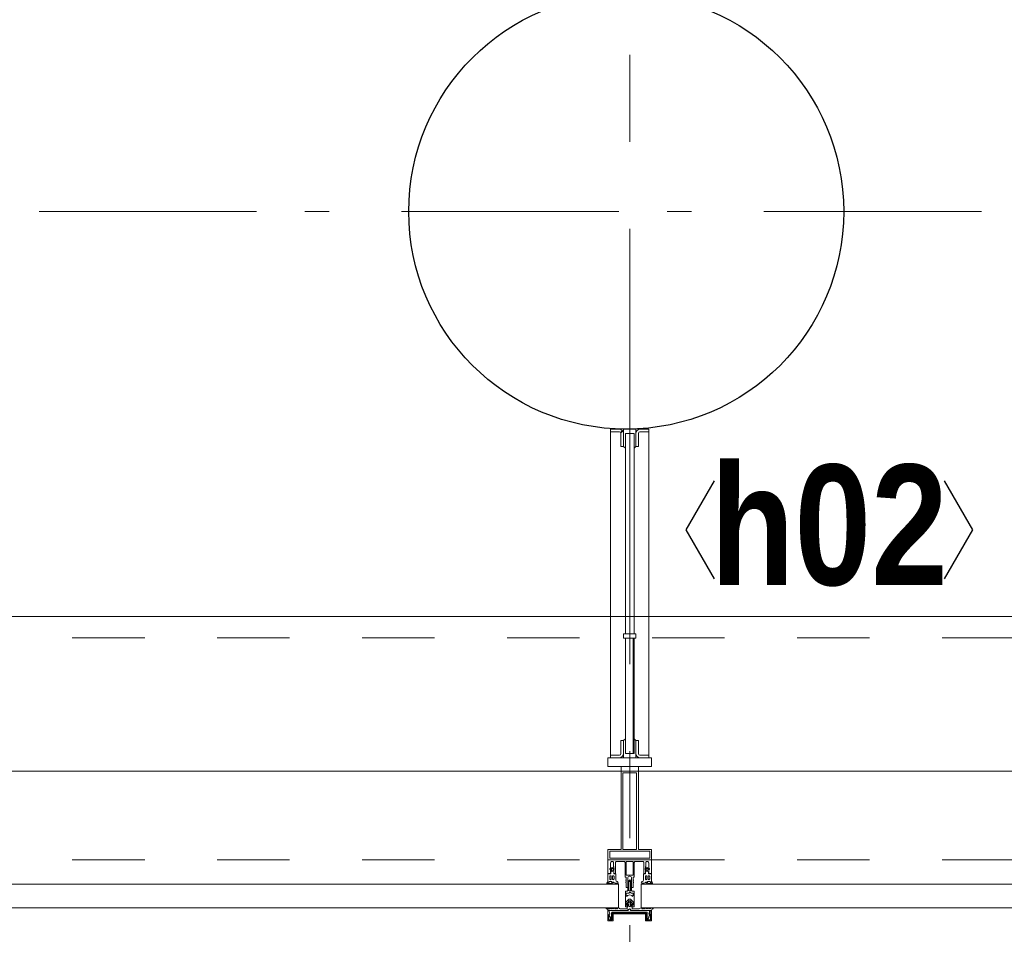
# Model space of a CAD drawing. Header units: millimetres. Extents: x 274611 to 749520, y 175257 to 298905.
# Tile 174 of 251: x 733050 to 734182, y 192678 to 193729. Entities that reach past the tile are written whole.
import ezdxf
from ezdxf.enums import TextEntityAlignment as Align

# ---------------------------------------------------------------- set-up
doc = ezdxf.new("R2010")
doc.units = ezdxf.units.MM
doc.header["$LTSCALE"] = 400
for name, pattern in [('CENTER', [2, 1.25, -0.25, 0.25, -0.25]), ('STYLE_01', [0.416641, 0.208282, -0.208359]), ('STYLE_06', [1.041641, 0.625, -0.208282, 0.069427, -0.138931])]:
    doc.linetypes.add(name, pattern=pattern)
for name, color, linetype, lineweight in [('Kozijnmerken', 43, 'Continuous', 9), ('mat-beton (ihwg)', 5, 'Continuous', 25), ('mat-glas', 5, 'Continuous', 15), ('mat-glas-hor', 5, 'Continuous', 15), ('mat-glas-vert', 5, 'Continuous', 15), ('mat-kalkzandsteen', 5, 'Continuous', 25), ('mat-staal', 5, 'Continuous', 25), ('None', 7, 'Continuous', 9)]:
    doc.layers.add(name, color=color, linetype=linetype, lineweight=lineweight)
doc.layers.add('stramien', color=1, linetype='CENTER')
doc.styles.add('Arial Narrow (bold)', font='ARIALNB.TTF', dxfattribs={"height": 172.861111})
doc.styles.get("Standard").update_dxf_attribs({"font": 'arial.ttf'})

# ---------------------------------------------------------------- blocks, each defined once
blk = doc.blocks.new('*U1933')
at = {"layer": 'None', "color": 8, "linetype": 'Continuous', "lineweight": 9, "flags": 128}
for points in [[(46871.1, -35270.8), (46871.1, -35255), (46869.1, -35255), (46823, -35255), (46821.1, -35255), (46821.1, -35270.8), (46823.9, -35270.8), (46823.9, -35266.2), (46823.4, -35266.2), (46823.4, -35264.8), (46823.9, -35264.8), (46823.9, -35262.9), (46824.2, -35262.7), (46824.2, -35258.5), (46824.2, -35258.5, -0.414214), (46825.9, -35256.8), (46825.9, -35256.8), (46825.9, -35256.8, -0.414214), (46827.6, -35258.5), (46827.6, -35262.7), (46827.9, -35262.9), (46827.9, -35264.8), (46828.4, -35264.8), (46828.4, -35266.2), (46827.9, -35266.2), (46827.9, -35270.8), (46829.7, -35270.8), (46829.7, -35258), (46829.7, -35258, -0.414214), (46830.9, -35256.8), (46830.9, -35256.8), (46839.5, -35256.8), (46839.5, -35256.8, -0.414214), (46840.7, -35258), (46840.7, -35275), (46842.1, -35275), (46842.1, -35277.8), (46841.7, -35278.2), (46842.1, -35278.6), (46842.1, -35279.2), (46841.7, -35279.6), (46842.1, -35280), (46842.1, -35280.6), (46841.7, -35281), (46842.1, -35282), (46842.1, -35286.8), (46843.8, -35286.8), (46843.8, -35276), (46843.8, -35276, -0.414214), (46846, -35273.8), (46846.1, -35273.8), (46846.1, -35273.8, -0.414214), (46848.3, -35276), (46848.3, -35286.8), (46850, -35286.8), (46850, -35282), (46850.4, -35281), (46850, -35280.6), (46850, -35280), (46850.4, -35279.6), (46850, -35279.2), (46850, -35278.6), (46850.4, -35278.2), (46850, -35277.8), (46850, -35275), (46851.4, -35275), (46851.4, -35258), (46851.4, -35258, -0.414214), (46852.6, -35256.8), (46852.6, -35256.8), (46861.2, -35256.8), (46861.2, -35256.8, -0.414214), (46862.4, -35258), (46862.4, -35270.8), (46864.3, -35270.8), (46864.3, -35266.2), (46863.8, -35266.2), (46863.8, -35264.8), (46864.3, -35264.8), (46864.3, -35262.9), (46864.5, -35262.7), (46864.5, -35258.5), (46864.5, -35258.5, -0.414214), (46866.2, -35256.8), (46866.2, -35256.8), (46866.2, -35256.8, -0.414214), (46867.9, -35258.5), (46867.9, -35262.7), (46868.2, -35262.9), (46868.2, -35264.8), (46868.7, -35264.8), (46868.7, -35266.2), (46868.2, -35266.2), (46868.2, -35270.8)], [(46831.2, -35283), (46831.2, -35283, 0.390793), (46832.8, -35281.7), (46832.8, -35281.7, 0.390793), (46831.6, -35280), (46831.6, -35280, -0.352623), (46830.1, -35278.1), (46830.1, -35271.3), (46830.1, -35271.3, 0.414214), (46829.8, -35271), (46828.5, -35271), (46828, -35271.2), (46828, -35271.2, -0.520293), (46827.7, -35271), (46827.7, -35268.3), (46827.9, -35268.2), (46827.9, -35266.2), (46827.9, -35266.2, -0.577863), (46827.9, -35265.9), (46828, -35265.9), (46828, -35265.9, 0.366605), (46828.3, -35265.7), (46828.3, -35265.7, 0.366605), (46828.1, -35265.3), (46828.1, -35265.3, -0.130834), (46826.8, -35264.3), (46826.8, -35264.3, 0.439074), (46825.3, -35264.3), (46825.3, -35264.3, -0.133252), (46824, -35265.3), (46824, -35265.3, 0.366605), (46823.8, -35265.7), (46823.8, -35265.7, 0.366605), (46824.1, -35265.9), (46824.2, -35265.9), (46824.2, -35265.9, -0.577455), (46824.3, -35266.2), (46824.3, -35268.2), (46824.4, -35268.3), (46824.4, -35271), (46824.4, -35271, -0.52048), (46824.1, -35271.2), (46823.6, -35271), (46821.4, -35271), (46821.4, -35271, 0.414214), (46821.1, -35271.3), (46821.1, -35279.1), (46821.1, -35279.1, -0.255976), (46820.1, -35280.8), (46820.1, -35280.8, 0.749676), (46820.8, -35283), (46824.9, -35283), (46824.9, -35283, 0.414214), (46826.9, -35281), (46826.9, -35281, -0.402808), (46827.3, -35280.5), (46827.3, -35280.5, -0.402808), (46827.9, -35281), (46827.9, -35281, 0.233259), (46828.1, -35281.3), (46831.4, -35281.8), (46831.4, -35281.8, -0.419014), (46831.5, -35281.9), (46831.5, -35281.9, -0.419014), (46831.4, -35282), (46830.1, -35282), (46830.1, -35282, 0.414214), (46829.6, -35282.5), (46829.6, -35282.5, 0.414214), (46830.1, -35283)], [(46825.1, -35266, -0.29188), (46825.3, -35265.5), (46825.8, -35265.1), (46825.8, -35265.1, -0.344328), (46826.4, -35265.1), (46826.9, -35265.5), (46826.9, -35265.5, -0.29188), (46827, -35266), (46826.6, -35267.7), (46826.6, -35267.7, -0.348796), (46826.1, -35268.2), (46826.1, -35268.2, -0.348796), (46825.5, -35267.7), (46825.1, -35266)], [(46860.9, -35283), (46860.9, -35283, -0.390793), (46859.3, -35281.7), (46859.3, -35281.7, -0.390793), (46860.5, -35280), (46860.5, -35280, 0.352623), (46862.1, -35278.1), (46862.1, -35271.3), (46862.1, -35271.3, -0.414214), (46862.4, -35271), (46863.6, -35271), (46864.1, -35271.2), (46864.1, -35271.2, 0.520293), (46864.4, -35271), (46864.4, -35268.3), (46864.3, -35268.2), (46864.3, -35266.2), (46864.3, -35266.2, 0.577863), (46864.2, -35265.9), (46864.1, -35265.9), (46864.1, -35265.9, -0.366605), (46863.8, -35265.7), (46863.8, -35265.7, -0.366605), (46864, -35265.3), (46864, -35265.3, 0.130834), (46865.3, -35264.3), (46865.3, -35264.3, -0.439074), (46866.8, -35264.3), (46866.8, -35264.3, 0.133252), (46868.1, -35265.3), (46868.1, -35265.3, -0.366605), (46868.3, -35265.7), (46868.3, -35265.7, -0.366605), (46868, -35265.9), (46867.9, -35265.9), (46867.9, -35265.9, 0.577455), (46867.9, -35266.2), (46867.9, -35268.2), (46867.7, -35268.3), (46867.7, -35271), (46867.7, -35271, 0.52048), (46868, -35271.2), (46868.5, -35271), (46870.8, -35271), (46870.8, -35271, -0.414214), (46871.1, -35271.3), (46871.1, -35279.1), (46871.1, -35279.1, 0.255976), (46872, -35280.8), (46872, -35280.8, -0.749676), (46871.3, -35283), (46867.3, -35283), (46867.3, -35283, -0.414214), (46865.3, -35281), (46865.3, -35281, 0.402808), (46864.8, -35280.5), (46864.8, -35280.5, 0.402808), (46864.3, -35281), (46864.3, -35281, -0.233259), (46864, -35281.3), (46860.7, -35281.8), (46860.7, -35281.8, 0.419014), (46860.6, -35281.9), (46860.6, -35281.9, 0.419014), (46860.7, -35282), (46862, -35282), (46862, -35282, -0.414214), (46862.5, -35282.5), (46862.5, -35282.5, -0.414214), (46862, -35283)], [(46867, -35266, 0.29188), (46866.9, -35265.5), (46866.4, -35265.1), (46866.4, -35265.1, 0.344328), (46865.8, -35265.1), (46865.3, -35265.5), (46865.3, -35265.5, 0.29188), (46865.1, -35266), (46865.5, -35267.7), (46865.5, -35267.7, 0.348796), (46866.1, -35268.2), (46866.1, -35268.2, 0.348796), (46866.6, -35267.7), (46867, -35266)], [(46825.3, -35280), (46825.3, -35280, -0.552342), (46825.9, -35281.2), (46825.9, -35281.2, -0.263556), (46824.2, -35282.2), (46820.7, -35282.2), (46820.7, -35282.2, -0.437017), (46820.4, -35281.9), (46820.4, -35281.9, -0.437017), (46820.7, -35281.6), (46820.7, -35281.6, 0.396568), (46822.4, -35280.3), (46822.4, -35280.3, -0.418874), (46822.9, -35279.8)], [(46823.1, -35274.1), (46823.1, -35274.1, -0.414214), (46823.9, -35273.2), (46823.9, -35273.2, -0.414214), (46824.8, -35274.1), (46824.8, -35277), (46824.8, -35277, -0.414214), (46823.9, -35277.8), (46823.9, -35277.8, -0.414214), (46823.1, -35277)], [(46827.2, -35277.8, -0.414214), (46826.4, -35277), (46826.4, -35274.1), (46826.4, -35274.1, -0.414214), (46827.2, -35273.2), (46827.2, -35273.2, -0.414214), (46828.1, -35274.1), (46828.1, -35277), (46828.1, -35277, -0.414214), (46827.2, -35277.8)], [(46864.9, -35277.8, 0.414214), (46865.8, -35277), (46865.8, -35274.1), (46865.8, -35274.1, 0.414214), (46864.9, -35273.2), (46864.9, -35273.2, 0.414214), (46864.1, -35274.1), (46864.1, -35277), (46864.1, -35277, 0.414214), (46864.9, -35277.8)], [(46866.8, -35280), (46866.8, -35280, 0.552342), (46866.2, -35281.2), (46866.2, -35281.2, 0.263556), (46867.9, -35282.2), (46871.4, -35282.2), (46871.4, -35282.2, 0.437017), (46871.7, -35281.9), (46871.7, -35281.9, 0.437017), (46871.4, -35281.6), (46871.4, -35281.6, -0.396568), (46869.7, -35280.3), (46869.7, -35280.3, 0.418874), (46869.2, -35279.8)], [(46869.1, -35274.1), (46869.1, -35274.1, 0.414214), (46868.2, -35273.2), (46868.2, -35273.2, 0.414214), (46867.4, -35274.1), (46867.4, -35277), (46867.4, -35277, 0.414214), (46868.2, -35277.8), (46868.2, -35277.8, 0.414214), (46869.1, -35277)]]:
    blk.add_lwpolyline(points, format="xyb", close=True, dxfattribs=at)
blk.add_lwpolyline([(46850.1, -35256.8), (46850.1, -35272.5), (46842, -35272.5), (46842, -35256.8)], close=True, dxfattribs=at)
blk = doc.blocks.new('*U1934')
at = {"layer": 'None', "color": 7}
blk.add_blockref('*U1933', (0, 0), dxfattribs=at)
blk = doc.blocks.new('*U1935')
at = {"layer": 'None', "color": 8, "linetype": 'Continuous', "lineweight": 9, "flags": 128}
for points in [[(46836.1, -35153), (46856.1, -35153), (46856.1, -35243), (46871.1, -35243), (46871.1, -35255), (46821.1, -35255), (46821.1, -35243), (46836.1, -35243)], [(46838.1, -35155), (46838.1, -35243), (46854.1, -35243), (46854.1, -35155)], [(46854.1, -35245), (46838.1, -35245), (46823.1, -35245), (46823.1, -35253), (46869.1, -35253), (46869.1, -35245)]]:
    blk.add_lwpolyline(points, close=True, dxfattribs=at)
blk = doc.blocks.new('*U1936')
at = {"layer": 'None', "color": 7}
for name in ['*U1935', '*U1934']:
    blk.add_blockref(name, (0, 0), dxfattribs=at)
blk = doc.blocks.new('*U1937')
at = {"layer": 'None', "color": 8, "linetype": 'Continuous', "lineweight": 9}
for p, q in [((46822.1, -35313.1), (46823.1, -35317.1)), ((46844.1, -35313.1), (46822.1, -35313.1)), ((46825.1, -35316.1), (46826.1, -35315.1)), ((46826.1, -35315.1), (46866.1, -35315.1)), ((46846.1, -35311.1), (46844.1, -35312.1)), ((46844.1, -35312.1), (46844.1, -35313.1)), ((46847.1, -35312.1), (46846.1, -35311.1)), ((46847.1, -35313.1), (46847.1, -35312.1)), ((46869.1, -35313.1), (46847.1, -35313.1)), ((46866.1, -35315.1), (46866.1, -35316.1)), ((46868.1, -35317.1), (46869.1, -35313.1)), ((46823.1, -35317.1), (46822.1, -35318.1)), ((46822.1, -35318.1), (46823.1, -35320.1)), ((46823.1, -35320.1), (46824.1, -35321.1)), ((46824.1, -35321.1), (46824.1, -35323.1)), ((46824.1, -35323.1), (46825.1, -35323.1)), ((46825.1, -35322.1), (46825.1, -35316.1)), ((46825.1, -35323.1), (46825.1, -35322.1)), ((46866.1, -35316.1), (46866.1, -35322.1)), ((46866.1, -35322.1), (46866.1, -35323.1)), ((46866.1, -35323.1), (46867.1, -35323.1)), ((46867.1, -35323.1), (46868.1, -35321.1)), ((46869.1, -35318.1), (46868.1, -35317.1)), ((46868.1, -35320.1), (46869.1, -35318.1)), ((46868.1, -35321.1), (46868.1, -35320.1))]:
    blk.add_line(p, q, dxfattribs=at)
at = {"layer": 'None', "color": 8, "linetype": 'Continuous', "lineweight": 9, "flags": 128}
blk.add_lwpolyline([(46869.1, -35313.1), (46847.1, -35313.1), (46847.1, -35312.1), (46846.1, -35311.1), (46844.1, -35312.1), (46844.1, -35313.1), (46822.1, -35313.1), (46823.1, -35317.1), (46823.1, -35317.1), (46823.1, -35317.1), (46822.1, -35318.1), (46822.1, -35318.1), (46823.1, -35320.1), (46824.1, -35321.1), (46824.1, -35323.1), (46825.1, -35323.1), (46825.1, -35323.1), (46825.1, -35322.1), (46825.1, -35316.1), (46826.1, -35315.1), (46866.1, -35315.1), (46866.1, -35316.1), (46866.1, -35322.1), (46866.1, -35323.1), (46867.1, -35323.1), (46867.1, -35323.1), (46868.1, -35321.1), (46868.1, -35320.1), (46869.1, -35318.1), (46869.1, -35318.1), (46868.1, -35317.1), (46868.1, -35317.1), (46868.1, -35317.1)], close=True, dxfattribs=at)
at = {"layer": 'None', "color": 0, "flags": 1}
blk.add_attdef('GRUPPE', (46822.1, -35330.8), '', height=4.23, dxfattribs=at)
blk = doc.blocks.new('*U1938')
at = {"layer": 'None', "color": 8, "linetype": 'Continuous', "lineweight": 9}
for p, q in [((46845.1, -35279.1), (46844.1, -35280.1)), ((46844.1, -35280.1), (46844.1, -35281.1)), ((46844.1, -35281.1), (46844.1, -35283.1)), ((46846.1, -35278.1), (46845.1, -35279.1)), ((46845.1, -35280.1), (46846.1, -35279.1)), ((46845.1, -35282.1), (46845.1, -35280.1)), ((46847.1, -35279.1), (46846.1, -35278.1)), ((46846.1, -35279.1), (46847.1, -35280.1)), ((46848.1, -35280.1), (46847.1, -35279.1)), ((46847.1, -35280.1), (46847.1, -35282.1)), ((46848.1, -35281.1), (46848.1, -35280.1)), ((46848.1, -35283.1), (46848.1, -35281.1)), ((46843.1, -35291.1), (46841.1, -35291.1)), ((46841.1, -35291.1), (46841.1, -35308.1)), ((46842.1, -35293.1), (46843.1, -35293.1)), ((46842.1, -35296.1), (46842.1, -35293.1)), ((46844.1, -35290.1), (46843.1, -35291.1)), ((46843.1, -35293.1), (46845.1, -35293.1)), ((46844.1, -35283.1), (46844.1, -35284.1)), ((46844.1, -35284.1), (46844.1, -35286.1)), ((46844.1, -35286.1), (46844.1, -35288.1)), ((46844.1, -35288.1), (46844.1, -35289.1)), ((46844.1, -35289.1), (46844.1, -35290.1)), ((46845.1, -35283.1), (46845.1, -35282.1)), ((46845.1, -35284.1), (46845.1, -35283.1)), ((46845.1, -35286.1), (46845.1, -35284.1)), ((46845.1, -35288.1), (46845.1, -35286.1)), ((46845.1, -35290.1), (46845.1, -35288.1)), ((46846.1, -35291.1), (46845.1, -35290.1)), ((46845.1, -35293.1), (46846.1, -35292.1)), ((46847.1, -35290.1), (46846.1, -35291.1)), ((46846.1, -35292.1), (46848.1, -35293.1)), ((46847.1, -35282.1), (46847.1, -35283.1)), ((46847.1, -35283.1), (46847.1, -35284.1)), ((46847.1, -35284.1), (46847.1, -35286.1)), ((46847.1, -35286.1), (46847.1, -35287.1)), ((46847.1, -35287.1), (46847.1, -35288.1)), ((46847.1, -35288.1), (46847.1, -35290.1)), ((46848.1, -35284.1), (46848.1, -35283.1)), ((46848.1, -35286.1), (46848.1, -35284.1)), ((46848.1, -35288.1), (46848.1, -35286.1)), ((46848.1, -35289.1), (46848.1, -35288.1)), ((46848.1, -35290.1), (46848.1, -35289.1)), ((46849.1, -35291.1), (46848.1, -35290.1)), ((46848.1, -35293.1), (46849.1, -35293.1)), ((46851.1, -35291.1), (46849.1, -35291.1)), ((46849.1, -35293.1), (46850.1, -35293.1)), ((46850.1, -35293.1), (46850.1, -35296.1)), ((46851.1, -35308.1), (46851.1, -35291.1)), ((46843.1, -35297.1), (46842.1, -35296.1)), ((46842.1, -35303.1), (46843.1, -35302.1)), ((46842.1, -35307.1), (46842.1, -35303.1)), ((46843.1, -35296.1), (46843.1, -35297.1)), ((46844.1, -35296.1), (46843.1, -35296.1)), ((46843.1, -35302.1), (46845.1, -35300.1)), ((46846.1, -35295.1), (46844.1, -35296.1)), ((46845.1, -35300.1), (46847.1, -35300.1)), ((46848.1, -35296.1), (46846.1, -35295.1)), ((46847.1, -35300.1), (46849.1, -35302.1)), ((46849.1, -35296.1), (46848.1, -35296.1)), ((46849.1, -35297.1), (46849.1, -35296.1)), ((46850.1, -35296.1), (46849.1, -35297.1)), ((46849.1, -35302.1), (46850.1, -35303.1)), ((46850.1, -35303.1), (46850.1, -35307.1)), ((46841.1, -35308.1), (46841.1, -35309.1)), ((46841.1, -35309.1), (46842.1, -35309.1)), ((46843.1, -35307.1), (46842.1, -35307.1)), ((46842.1, -35309.1), (46843.1, -35309.1)), ((46843.1, -35308.1), (46843.1, -35307.1)), ((46843.1, -35309.1), (46843.1, -35308.1)), ((46849.1, -35307.1), (46849.1, -35308.1)), ((46850.1, -35307.1), (46849.1, -35307.1)), ((46849.1, -35308.1), (46849.1, -35309.1)), ((46849.1, -35309.1), (46850.1, -35309.1)), ((46850.1, -35309.1), (46851.1, -35309.1)), ((46851.1, -35309.1), (46851.1, -35308.1))]:
    blk.add_line(p, q, dxfattribs=at)
at = {"layer": 'None', "color": 8, "linetype": 'Continuous', "lineweight": 9, "flags": 128}
for points in [[(46841.1, -35291.1), (46841.1, -35308.1), (46841.1, -35309.1), (46842.1, -35309.1), (46843.1, -35309.1), (46843.1, -35308.1), (46843.1, -35307.1), (46843.1, -35307.1), (46842.1, -35307.1), (46842.1, -35303.1), (46843.1, -35302.1), (46845.1, -35300.1), (46847.1, -35300.1), (46849.1, -35302.1), (46850.1, -35303.1), (46850.1, -35307.1), (46849.1, -35307.1), (46849.1, -35307.1), (46849.1, -35308.1), (46849.1, -35309.1), (46850.1, -35309.1), (46851.1, -35309.1), (46851.1, -35308.1), (46851.1, -35291.1), (46849.1, -35291.1), (46848.1, -35290.1), (46848.1, -35289.1), (46848.1, -35288.1), (46848.1, -35286.1), (46848.1, -35284.1), (46848.1, -35284.1), (46848.1, -35284.1), (46848.1, -35283.1), (46848.1, -35281.1), (46848.1, -35280.1), (46847.1, -35279.1), (46847.1, -35279.1), (46846.1, -35278.1), (46845.1, -35279.1), (46845.1, -35279.1), (46844.1, -35280.1), (46844.1, -35281.1), (46844.1, -35283.1), (46844.1, -35284.1), (46844.1, -35284.1), (46844.1, -35284.1), (46844.1, -35286.1), (46844.1, -35288.1), (46844.1, -35289.1), (46844.1, -35290.1), (46843.1, -35291.1)], [(46849.1, -35293.1), (46850.1, -35293.1), (46850.1, -35296.1), (46849.1, -35297.1), (46849.1, -35297.1), (46849.1, -35296.1), (46848.1, -35296.1), (46846.1, -35295.1), (46844.1, -35296.1), (46843.1, -35296.1), (46843.1, -35297.1), (46842.1, -35296.1), (46842.1, -35293.1), (46843.1, -35293.1), (46845.1, -35293.1), (46846.1, -35292.1), (46848.1, -35293.1)]]:
    blk.add_lwpolyline(points, close=True, dxfattribs=at)
blk.add_lwpolyline([(46847.1, -35290.1), (46846.1, -35291.1), (46845.1, -35290.1), (46845.1, -35288.1), (46845.1, -35288.1), (46845.1, -35286.1), (46845.1, -35284.1), (46845.1, -35283.1), (46845.1, -35283.1), (46845.1, -35282.1), (46845.1, -35282.1), (46845.1, -35280.1), (46846.1, -35279.1), (46847.1, -35280.1), (46847.1, -35282.1), (46847.1, -35282.1), (46847.1, -35283.1), (46847.1, -35283.1), (46847.1, -35284.1), (46847.1, -35286.1), (46847.1, -35287.1), (46847.1, -35287.1), (46847.1, -35288.1), (46847.1, -35288.1), (46847.1, -35290.1)], dxfattribs=at)
at = {"layer": 'None', "color": 0, "flags": 1}
blk.add_attdef('GRUPPE', (46841.1, -35316.8), '', height=4.23, dxfattribs=at)
blk = doc.blocks.new('*U1939')
at = {"layer": 'None', "color": 8, "linetype": 'Continuous', "lineweight": 9}
for p, q in [((46843.1, -35305.1), (46845.1, -35302.1)), ((46845.1, -35302.1), (46846.1, -35302.1)), ((46846.1, -35303.1), (46845.1, -35304.1)), ((46845.1, -35304.1), (46845.1, -35308.1)), ((46846.1, -35302.1), (46847.1, -35302.1)), ((46847.1, -35304.1), (46846.1, -35303.1)), ((46847.1, -35302.1), (46849.1, -35305.1)), ((46847.1, -35308.1), (46847.1, -35304.1)), ((46819.1, -35310.1), (46821.1, -35310.1)), ((46819.1, -35311.1), (46819.1, -35310.1)), ((46820.1, -35311.1), (46819.1, -35311.1)), ((46821.1, -35312.1), (46820.1, -35311.1)), ((46821.1, -35310.1), (46822.1, -35311.1)), ((46821.1, -35313.1), (46821.1, -35312.1)), ((46844.1, -35313.1), (46821.1, -35313.1)), ((46822.1, -35311.1), (46823.1, -35311.1)), ((46823.1, -35311.1), (46824.1, -35310.1)), ((46824.1, -35310.1), (46825.1, -35311.1)), ((46825.1, -35311.1), (46826.1, -35310.1)), ((46826.1, -35310.1), (46827.1, -35311.1)), ((46827.1, -35311.1), (46828.1, -35310.1)), ((46828.1, -35310.1), (46829.1, -35310.1)), ((46829.1, -35310.1), (46829.1, -35311.1)), ((46829.1, -35311.1), (46830.1, -35311.1)), ((46830.1, -35310.1), (46831.1, -35310.1)), ((46830.1, -35311.1), (46830.1, -35310.1)), ((46831.1, -35310.1), (46831.1, -35311.1)), ((46831.1, -35311.1), (46832.1, -35311.1)), ((46832.1, -35310.1), (46833.1, -35310.1)), ((46832.1, -35311.1), (46832.1, -35310.1)), ((46833.1, -35310.1), (46835.1, -35311.1)), ((46835.1, -35311.1), (46841.1, -35311.1)), ((46841.1, -35311.1), (46843.1, -35311.1)), ((46842.1, -35305.1), (46843.1, -35305.1)), ((46843.1, -35306.1), (46842.1, -35305.1)), ((46844.1, -35306.1), (46843.1, -35306.1)), ((46843.1, -35310.1), (46844.1, -35308.1)), ((46843.1, -35311.1), (46843.1, -35310.1)), ((46844.1, -35308.1), (46844.1, -35306.1)), ((46845.1, -35312.1), (46844.1, -35313.1)), ((46845.1, -35308.1), (46846.1, -35309.1)), ((46846.1, -35311.1), (46845.1, -35312.1)), ((46846.1, -35309.1), (46847.1, -35308.1)), ((46847.1, -35312.1), (46846.1, -35311.1)), ((46848.1, -35313.1), (46847.1, -35312.1)), ((46848.1, -35306.1), (46848.1, -35308.1)), ((46849.1, -35306.1), (46848.1, -35306.1)), ((46848.1, -35308.1), (46849.1, -35310.1)), ((46871.1, -35313.1), (46848.1, -35313.1)), ((46850.1, -35305.1), (46849.1, -35306.1)), ((46849.1, -35305.1), (46850.1, -35305.1)), ((46849.1, -35310.1), (46849.1, -35311.1)), ((46849.1, -35311.1), (46851.1, -35311.1)), ((46851.1, -35311.1), (46857.1, -35311.1)), ((46857.1, -35311.1), (46859.1, -35310.1)), ((46859.1, -35310.1), (46860.1, -35310.1)), ((46860.1, -35310.1), (46860.1, -35311.1)), ((46860.1, -35311.1), (46861.1, -35311.1)), ((46861.1, -35310.1), (46862.1, -35310.1)), ((46861.1, -35311.1), (46861.1, -35310.1)), ((46862.1, -35310.1), (46862.1, -35311.1)), ((46862.1, -35311.1), (46863.1, -35311.1)), ((46863.1, -35310.1), (46864.1, -35310.1)), ((46863.1, -35311.1), (46863.1, -35310.1)), ((46864.1, -35310.1), (46865.1, -35311.1)), ((46865.1, -35311.1), (46866.1, -35310.1)), ((46866.1, -35310.1), (46867.1, -35311.1)), ((46867.1, -35311.1), (46868.1, -35310.1)), ((46868.1, -35310.1), (46869.1, -35311.1)), ((46869.1, -35311.1), (46871.1, -35310.1)), ((46871.1, -35310.1), (46873.1, -35310.1)), ((46872.1, -35311.1), (46871.1, -35313.1)), ((46873.1, -35311.1), (46872.1, -35311.1)), ((46873.1, -35310.1), (46873.1, -35311.1))]:
    blk.add_line(p, q, dxfattribs=at)
at = {"layer": 'None', "color": 8, "linetype": 'Continuous', "lineweight": 9, "flags": 128}
blk.add_lwpolyline([(46821.1, -35313.1), (46821.1, -35312.1), (46820.1, -35311.1), (46819.1, -35311.1), (46819.1, -35310.1), (46819.1, -35310.1), (46819.1, -35310.1), (46819.1, -35310.1), (46819.1, -35310.1), (46819.1, -35310.1), (46821.1, -35310.1), (46822.1, -35311.1), (46823.1, -35311.1), (46824.1, -35310.1), (46824.1, -35310.1), (46824.1, -35310.1), (46824.1, -35310.1), (46824.1, -35310.1), (46825.1, -35311.1), (46825.1, -35311.1), (46825.1, -35311.1), (46825.1, -35311.1), (46825.1, -35311.1), (46826.1, -35310.1), (46826.1, -35310.1), (46826.1, -35310.1), (46826.1, -35310.1), (46826.1, -35310.1), (46827.1, -35311.1), (46827.1, -35311.1), (46827.1, -35311.1), (46827.1, -35311.1), (46828.1, -35310.1), (46828.1, -35310.1), (46828.1, -35310.1), (46828.1, -35310.1), (46829.1, -35310.1), (46829.1, -35311.1), (46829.1, -35311.1), (46830.1, -35311.1), (46830.1, -35311.1), (46830.1, -35310.1), (46830.1, -35310.1), (46830.1, -35310.1), (46831.1, -35310.1), (46831.1, -35310.1), (46831.1, -35311.1), (46831.1, -35311.1), (46832.1, -35311.1), (46832.1, -35311.1), (46832.1, -35311.1), (46832.1, -35310.1), (46832.1, -35310.1), (46833.1, -35310.1), (46833.1, -35310.1), (46833.1, -35310.1), (46833.1, -35310.1), (46835.1, -35311.1), (46841.1, -35311.1), (46843.1, -35311.1), (46843.1, -35310.1), (46844.1, -35308.1), (46844.1, -35306.1), (46844.1, -35306.1), (46844.1, -35306.1), (46843.1, -35306.1), (46843.1, -35306.1), (46842.1, -35305.1), (46843.1, -35305.1), (46845.1, -35302.1), (46846.1, -35302.1), (46847.1, -35302.1), (46849.1, -35305.1), (46850.1, -35305.1), (46849.1, -35306.1), (46849.1, -35306.1), (46848.1, -35306.1), (46848.1, -35306.1), (46848.1, -35306.1), (46848.1, -35308.1), (46849.1, -35310.1), (46849.1, -35311.1), (46851.1, -35311.1), (46857.1, -35311.1), (46859.1, -35310.1), (46859.1, -35310.1), (46859.1, -35310.1), (46859.1, -35310.1), (46860.1, -35310.1), (46860.1, -35310.1), (46860.1, -35311.1), (46860.1, -35311.1), (46860.1, -35311.1), (46861.1, -35311.1), (46861.1, -35310.1), (46861.1, -35310.1), (46862.1, -35310.1), (46862.1, -35310.1), (46862.1, -35310.1), (46862.1, -35311.1), (46862.1, -35311.1), (46863.1, -35311.1), (46863.1, -35311.1), (46863.1, -35310.1), (46864.1, -35310.1), (46864.1, -35310.1), (46864.1, -35310.1), (46864.1, -35310.1), (46865.1, -35311.1), (46865.1, -35311.1), (46865.1, -35311.1), (46865.1, -35311.1), (46865.1, -35311.1), (46866.1, -35310.1), (46866.1, -35310.1), (46866.1, -35310.1), (46866.1, -35310.1), (46866.1, -35310.1), (46867.1, -35311.1), (46867.1, -35311.1), (46867.1, -35311.1), (46867.1, -35311.1), (46867.1, -35311.1), (46868.1, -35310.1), (46868.1, -35310.1), (46868.1, -35310.1), (46868.1, -35310.1), (46868.1, -35310.1), (46869.1, -35311.1), (46869.1, -35311.1), (46871.1, -35310.1), (46873.1, -35310.1), (46873.1, -35310.1), (46873.1, -35310.1), (46873.1, -35310.1), (46873.1, -35310.1), (46873.1, -35310.1), (46873.1, -35311.1), (46872.1, -35311.1), (46871.1, -35313.1), (46848.1, -35313.1), (46848.1, -35313.1), (46847.1, -35312.1), (46846.1, -35311.1), (46845.1, -35312.1), (46844.1, -35313.1), (46844.1, -35313.1), (46821.1, -35313.1)], dxfattribs=at)
blk.add_lwpolyline([(46847.1, -35304.1), (46846.1, -35303.1), (46845.1, -35304.1), (46845.1, -35308.1), (46846.1, -35309.1), (46847.1, -35308.1)], close=True, dxfattribs=at)
at = {"layer": 'None', "color": 0, "flags": 1}
blk.add_attdef('GRUPPE', (46819.1, -35320.8), '', height=4.23, dxfattribs=at)
blk = doc.blocks.new('*U1940')
at = {"layer": 'None', "color": 8, "linetype": 'Continuous', "lineweight": 9}
for p, q in [((46821.1, -35325.1), (46821.1, -35313.1)), ((46821.1, -35313.1), (46822.1, -35313.1)), ((46822.1, -35313.1), (46823.1, -35317.1)), ((46869.1, -35317.1), (46870.1, -35313.1)), ((46870.1, -35313.1), (46871.1, -35313.1)), ((46871.1, -35313.1), (46871.1, -35325.1)), ((46827.1, -35325.1), (46821.1, -35325.1)), ((46823.1, -35317.1), (46822.1, -35318.1)), ((46822.1, -35318.1), (46822.1, -35324.1)), ((46822.1, -35324.1), (46826.1, -35324.1)), ((46826.1, -35316.1), (46865.1, -35316.1)), ((46826.1, -35324.1), (46826.1, -35316.1)), ((46827.1, -35317.1), (46827.1, -35325.1)), ((46864.1, -35317.1), (46827.1, -35317.1)), ((46864.1, -35325.1), (46864.1, -35317.1)), ((46871.1, -35325.1), (46864.1, -35325.1)), ((46865.1, -35316.1), (46865.1, -35324.1)), ((46865.1, -35324.1), (46870.1, -35324.1)), ((46870.1, -35317.1), (46869.1, -35317.1)), ((46870.1, -35324.1), (46870.1, -35317.1))]:
    blk.add_line(p, q, dxfattribs=at)
blk.add_lwpolyline([(46821.1, -35313.1), (46822.1, -35313.1), (46823.1, -35317.1), (46822.1, -35318.1), (46822.1, -35324.1), (46826.1, -35324.1), (46826.1, -35316.1), (46865.1, -35316.1), (46865.1, -35324.1), (46870.1, -35324.1), (46870.1, -35317.1), (46869.1, -35317.1), (46870.1, -35313.1), (46871.1, -35313.1), (46871.1, -35325.1), (46864.1, -35325.1), (46864.1, -35317.1), (46827.1, -35317.1), (46827.1, -35325.1), (46821.1, -35325.1)], close=True, dxfattribs=at)
at = {"layer": 'None', "color": 3}
for name in ['*U1938', '*U1939', '*U1937']:
    blk.add_blockref(name, (0, 0), dxfattribs=at)
blk = doc.blocks.new('*U1941')
at = {"layer": 'None', "color": 7}
for name in ['*U1936', '*U1940']:
    blk.add_blockref(name, (0, 0), dxfattribs=at)
blk = doc.blocks.new('*U2023')
at = {"layer": 'mat-glas', "color": 140, "linetype": 'Continuous', "lineweight": 15}
for points in [[(45059.1, -35310), (46833.1, -35310), (46833.1, -35283), (45059.1, -35283)], [(48633.1, -35310), (46859.1, -35310), (46859.1, -35283), (48633.1, -35283)]]:
    blk.add_lwpolyline(points, close=True, dxfattribs=at)
at = {"layer": 'None', "color": 43, "linetype": 'Continuous', "lineweight": 9}
blk.add_line((58111.1, -34975.5), (43205.4, -34975.5), dxfattribs=at)
at = {"layer": 'None', "color": 8, "linetype": 'Continuous', "lineweight": 5}
blk.add_line((43269.9, -35153), (58279.1, -35153), dxfattribs=at)
at = {"layer": 'None', "color": 8, "linetype": 'STYLE_01', "lineweight": 5}
for points in [[(43205.4, -35000), (58136.1, -35000), (58136.1, -20069.5)], [(43205.4, -35255), (58391.1, -35255), (58391.1, -20069.5)]]:
    blk.add_lwpolyline(points, dxfattribs=at)
at = {"layer": 'None', "color": 7}
blk.add_blockref('*U1941', (0, 0), dxfattribs=at)
blk = doc.blocks.new('Kolom O 500')
at = {"layer": 'mat-beton (ihwg)', "lineweight": 25}
blk.add_circle((0, 0), 250, dxfattribs=at)
blk = doc.blocks.new('*U2611')
at = {"layer": 'mat-kalkzandsteen', "color": 43, "lineweight": 9}
for p, q in [((46856.2, -34776.5), (46856.2, -34769.3)), ((46864.7, -34763), (46868.2, -34763))]:
    blk.add_line(p, q, dxfattribs=at)
at = {"layer": 'mat-staal', "color": 43, "lineweight": 9}
for p, q in [((46868.2, -34760), (46857.9, -34760)), ((46868.2, -34760), (46868.2, -34763)), ((46853.2, -34764.7), (46853.2, -34780)), ((46856.2, -34764.7), (46856.2, -34772.5)), ((46865.2, -34763), (46857.9, -34763)), ((46853.2, -34780), (46856.2, -34780)), ((46856.2, -34775.5), (46856.2, -34780))]:
    blk.add_line(p, q, dxfattribs=at)
for radius in [4.94, 1.94]:
    blk.add_arc((46858.1, -34764.9), radius, 90, 180, dxfattribs=at)
blk = doc.blocks.new('*X2612')
at = {"layer": 'None', "lineweight": 25}
blk.add_line((46835.8, -34764.3), (46838, -34762.1), dxfattribs=at)
blk = doc.blocks.new('*U2613')
at = {"layer": 'mat-kalkzandsteen', "color": 43, "lineweight": 9}
for p, q in [((46827.4, -34763), (46824, -34763)), ((46836, -34776.5), (46836, -34769.3))]:
    blk.add_line(p, q, dxfattribs=at)
at = {"layer": 'mat-staal', "color": 43, "lineweight": 9}
for p, q in [((46824, -34760), (46824, -34763)), ((46834.2, -34760), (46824, -34760)), ((46834.2, -34763), (46827, -34763)), ((46836, -34772.5), (46836, -34764.7)), ((46839, -34780), (46839, -34764.7)), ((46836, -34780), (46836, -34775.5)), ((46839, -34780), (46836, -34780))]:
    blk.add_line(p, q, dxfattribs=at)
for radius in [4.94, 1.94]:
    blk.add_arc((46834, -34764.9), radius, 0, 90, dxfattribs=at)
at = {"layer": 'mat-staal', "color": 43}
blk.add_blockref('*X2612', (0, 0), dxfattribs=at)
blk = doc.blocks.new('*U2614')
at = {"layer": 'mat-kalkzandsteen', "color": 43, "lineweight": 9}
for p, q in [((46836, -35121.2), (46836, -35128.4)), ((46827.4, -35134.7), (46824, -35134.7))]:
    blk.add_line(p, q, dxfattribs=at)
at = {"layer": 'mat-staal', "color": 43, "lineweight": 9}
for p, q in [((46839, -35117.7), (46836, -35117.7)), ((46836, -35122.2), (46836, -35117.7)), ((46839, -35133.1), (46839, -35117.7)), ((46824, -35137.7), (46824, -35134.7)), ((46827, -35134.7), (46834.2, -35134.7)), ((46836, -35133.1), (46836, -35125.2)), ((46824, -35137.7), (46834.2, -35137.7))]:
    blk.add_line(p, q, dxfattribs=at)
for radius in [1.94, 4.94]:
    blk.add_arc((46834, -35132.8), radius, 270, 0, dxfattribs=at)
blk = doc.blocks.new('*U2615')
at = {"layer": 'mat-kalkzandsteen', "color": 43, "lineweight": 9}
for p, q in [((46856.2, -35121.2), (46856.2, -35128.4)), ((46864.7, -35134.7), (46868.2, -35134.7))]:
    blk.add_line(p, q, dxfattribs=at)
at = {"layer": 'mat-staal', "color": 43, "lineweight": 9}
for p, q in [((46853.2, -35117.7), (46853.2, -35133.1)), ((46853.2, -35117.7), (46856.2, -35117.7)), ((46856.2, -35117.7), (46856.2, -35122.2)), ((46856.2, -35125.2), (46856.2, -35133.1)), ((46857.9, -35134.7), (46865.2, -35134.7)), ((46868.2, -35137.7), (46868.2, -35134.7)), ((46857.9, -35137.7), (46868.2, -35137.7))]:
    blk.add_line(p, q, dxfattribs=at)
for radius in [4.94, 1.94]:
    blk.add_arc((46858.1, -35132.8), radius, 180, 270, dxfattribs=at)
blk = doc.blocks.new('*U2616')
at = {"layer": 'None', "color": 8, "linetype": 'Continuous', "lineweight": 5}
blk.add_line((46853.2, -35137.7), (46839, -35137.7), dxfattribs=at)
blk.add_lwpolyline([(46853.2, -35117.7), (46853.2, -35137.7), (46839, -35137.7), (46839, -35117.7), (46841.1, -35115.9), (46841.1, -35132.8), (46851.1, -35132.9), (46851.1, -35115.9)], close=True, dxfattribs=at)
at = {"layer": 'None', "color": 7}
for name in ['*U2614', '*U2615']:
    blk.add_blockref(name, (0, 0), dxfattribs=at)
blk = doc.blocks.new('*X2617')
at = {"layer": 'None', "lineweight": 5}
blk.add_line((46850, -35132.9), (46850, -35000.3), dxfattribs=at)
blk = doc.blocks.new('*U2618')
at = {"layer": 'mat-glas-hor', "color": 140, "lineweight": 15}
blk.add_lwpolyline([(46841.1, -34764.9), (46851.1, -34764.9), (46851.1, -34995.3), (46841.1, -34995.3)], close=True, dxfattribs=at)
at = {"layer": 'mat-glas-vert', "color": 140, "lineweight": 15}
blk.add_lwpolyline([(46841.1, -35000.3), (46851.1, -35000.3), (46851.1, -35132.9), (46841.1, -35132.9)], close=True, dxfattribs=at)
at = {"layer": 'mat-kalkzandsteen', "color": 43, "lineweight": 9}
for p, q in [((46824, -34997.3), (46824, -34975.2)), ((46868.2, -35000.3), (46868.2, -34975.2))]:
    blk.add_line(p, q, dxfattribs=at)
at = {"layer": 'mat-kalkzandsteen', "color": 8, "lineweight": 5}
blk.add_line((46868.2, -35134.7), (46868.2, -35000.3), dxfattribs=at)
at = {"layer": 'mat-staal', "color": 140, "lineweight": 15}
blk.add_lwpolyline([(46871.1, -35137.7), (46871.1, -35147.7), (46821.1, -35147.7), (46821.1, -35137.7)], close=True, dxfattribs=at)
at = {"layer": 'None', "color": 8, "linetype": 'Continuous', "lineweight": 5}
for p, q in [((46839, -34760), (46853.2, -34760)), ((46824, -34975.2), (46824, -34763)), ((46868.2, -34975.2), (46868.2, -34763))]:
    blk.add_line(p, q, dxfattribs=at)
at = {"layer": 'None', "color": 43, "linetype": 'Continuous', "lineweight": 9}
for p, q in [((46824, -34997.3), (46824, -35134.7)), ((46868.2, -34997.3), (46868.2, -35134.7))]:
    blk.add_line(p, q, dxfattribs=at)
at = {"layer": 'None', "color": 8, "linetype": 'Continuous', "lineweight": 5}
for points in [[(46839, -34780), (46839, -34760), (46853.2, -34760), (46853.2, -34780), (46851.1, -34781.8), (46851.1, -34764.9), (46841.1, -34764.9), (46841.1, -34781.8)], [(46839, -34995.3), (46853.2, -34995.3), (46853.2, -35000.3), (46839, -35000.3)], [(46856.1, -35147.7), (46856.1, -35153), (46836.1, -35153), (46836.1, -35147.7)]]:
    blk.add_lwpolyline(points, close=True, dxfattribs=at)
at = {"layer": 'mat-glas-vert', "color": 140}
blk.add_blockref('*X2617', (0, 0), dxfattribs=at)
at = {"layer": 'None', "color": 7}
for name in ['*U2613', '*U2611', '*U2616']:
    blk.add_blockref(name, (0, 0), dxfattribs=at)
blk = doc.blocks.new('Kozijnmerk 50')
at = {"layer": 'Kozijnmerken', "color": 92, "linetype": 'Continuous', "lineweight": 25}
for points in [[(-132.2, 50.6), (-164.8, -5.8), (-132.2, -62.1)], [(132.2, 50.6), (164.8, -5.8), (132.2, -62.1)]]:
    blk.add_lwpolyline(points, dxfattribs=at)
at = {"layer": 'None', "color": 43, "style": 'Arial Narrow (bold)'}
blk.add_attdef('merk', text='', height=138.3, dxfattribs=at).set_placement((0, 0), align=Align.MIDDLE_CENTER)

msp = doc.modelspace()

# ---------------------------------------------------------------- linework, layer by layer
at = {"layer": 'None', "color": 43, "linetype": 'STYLE_06', "lineweight": 9}
msp.add_line((749155.23053, 193508.74408), (715435.32989, 193508.74408), dxfattribs=at)
at = {"layer": 'stramien', "lineweight": 0}
msp.add_line((733751.28989, 191388.74408), (733751.28989, 223634.37794), dxfattribs=at)

# ---------------------------------------------------------------- block references
at = {"layer": 'Kozijnmerken', "color": 7}
msp.add_blockref('Kozijnmerk 50', (733980.53359, 193148.74408), dxfattribs=at).add_auto_attribs({'merk': 'h02'})
at = {"layer": 'None', "color": 7}
for name, p in [('*U2023', (686905.23053, 228018.74408)), ('Kolom O 500', (733747.34926, 193508.74408)), ('*U2618', (686905.23053, 228018.74408))]:
    msp.add_blockref(name, p, dxfattribs=at)

doc.saveas('drawing.dxf')
